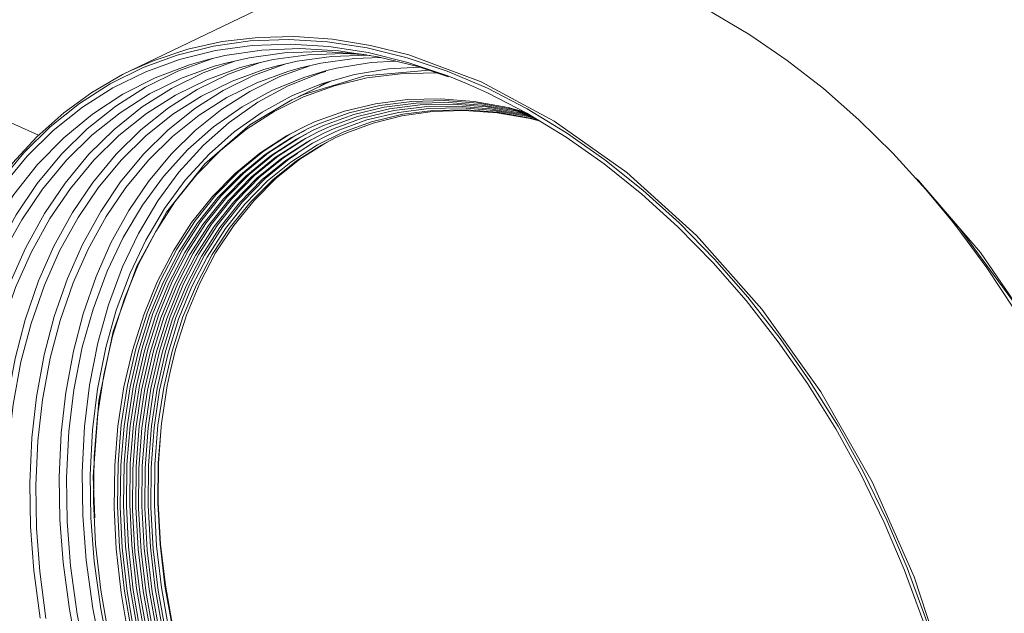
# Model space of a CAD drawing. Header units: millimetres. Extents: x 3925 to 5043, y -86 to 778.
# Tile 59 of 96: x 4681 to 4729, y 372 to 400. Entities that reach past the tile are written whole.
import ezdxf

# ---------------------------------------------------------------- set-up
doc = ezdxf.new("R2010")
doc.units = ezdxf.units.MM
doc.header["$LTSCALE"] = 46.255
doc.layers.add('H30K-FRONT-CDXF_CONTINUOUS_LINE', color=7, linetype='CONTINUOUS')
doc.layers.add('PJ-LENS-B10RDXF_CONTINUOUS_LINE', color=7, linetype='CONTINUOUS')

msp = doc.modelspace()

# ---------------------------------------------------------------- linework, layer by layer
at = {"layer": 'H30K-FRONT-CDXF_CONTINUOUS_LINE', "color": 7, "linetype": 'Continuous', "lineweight": 0}
msp.add_lwpolyline([(4651.407, 406.132), (4658.3992, 403.9954), (4665.1073, 401.736), (4671.5272, 399.3556), (4677.665, 396.8502), (4682.2759, 394.7764)], dxfattribs=at)
at = {"layer": 'PJ-LENS-B10RDXF_CONTINUOUS_LINE', "color": 7, "linetype": 'Continuous', "lineweight": 0}
for p, q in [((4686.71, 397.9034), (4695.8336, 402.2996)), ((4696.5183, 399.4355), (4694.6968, 399.5645)), ((4692.5356, 399.3541), (4694.3931, 399.4238)), ((4694.3931, 399.4238), (4696.2762, 399.3111)), ((4696.2762, 399.3111), (4698.1998, 399.0156)), ((4691.3056, 398.6415), (4690.3855, 398.4287)), ((4693.0927, 398.9042), (4691.3056, 398.6415)), ((4694.1997, 398.7785), (4692.4784, 398.5401)), ((4695.3358, 398.687), (4693.6453, 398.4528)), ((4698.1973, 398.6581), (4696.4718, 398.5954)), ((4698.1635, 398.677), (4697.8035, 398.7328)), ((4698.3434, 398.6492), (4698.1973, 398.6581)), ((4698.1998, 399.0156), (4700.1373, 398.5407)), ((4700.1719, 398.316), (4698.2474, 398.79)), ((4700.6506, 398.1138), (4698.7205, 398.5864)), ((4703.7212, 397.374), (4700.2137, 398.6766)), ((4689.0203, 397.889), (4690.6286, 398.4777)), ((4690.2479, 397.8149), (4691.7305, 398.3576)), ((4690.6286, 398.4777), (4690.7685, 398.5173)), ((4691.4167, 398.2995), (4690.7919, 398.1231)), ((4692.4784, 398.5401), (4691.4167, 398.2995)), ((4691.4735, 397.7453), (4693.0166, 398.3103)), ((4692.6029, 398.2166), (4691.9892, 398.0433)), ((4693.6453, 398.4528), (4692.6029, 398.2166)), ((4692.6989, 397.6757), (4694.2093, 398.2289)), ((4693.7892, 398.1336), (4693.1864, 397.9634)), ((4693.9719, 397.6263), (4695.4292, 398.1539)), ((4695.9562, 398.2738), (4694.9755, 398.0507)), ((4697.5843, 398.5018), (4695.9562, 398.2738)), ((4698.8682, 398.5502), (4697.5843, 398.5018)), ((4699.5758, 398.377), (4698.3942, 398.3094)), ((4700.7352, 398.0854), (4699.2305, 397.9994)), ((4700.1373, 398.5407), (4702.0831, 397.8883)), ((4702.1044, 397.6659), (4700.1719, 398.316)), ((4702.1444, 397.6112), (4700.6506, 398.1138)), ((4694.9755, 398.0507), (4694.363, 397.8772)), ((4695.1295, 396.7553), (4698.0891, 397.659)), ((4697.5885, 397.7273), (4696.0321, 397.2886)), ((4699.2305, 397.9994), (4697.5885, 397.7273)), ((4698.0891, 397.659), (4701.2007, 397.9287)), ((4698.1869, 397.5582), (4699.8141, 397.7659)), ((4699.8141, 397.7659), (4701.4723, 397.8026)), ((4701.4723, 397.8026), (4701.6068, 397.7921)), ((4702.0831, 397.8883), (4704.0313, 397.0599)), ((4703.0208, 397.2968), (4702.1044, 397.6659)), ((4696.0321, 397.2886), (4694.7767, 396.7902)), ((4694.8508, 396.6366), (4696.4459, 397.4052)), ((4695.1232, 396.6404), (4696.6248, 397.1832)), ((4696.6248, 397.1832), (4698.1869, 397.5582)), ((4704.0393, 396.8409), (4703.0208, 397.2968)), ((4694.7767, 396.7902), (4694.5163, 396.6696)), ((4695.1295, 396.7553), (4694.5558, 396.4945)), ((4704.0313, 397.0599), (4705.9552, 396.0675)), ((4693.6947, 395.9333), (4695.1232, 396.6404)), ((4698.5981, 396.3115), (4697.0975, 395.9506)), ((4698.8157, 396.2255), (4697.3232, 395.8664)), ((4700.1591, 396.5105), (4698.5981, 396.3115)), ((4700.367, 396.4233), (4698.8157, 396.2255)), ((4700.5754, 396.3361), (4699.0333, 396.1395)), ((4700.7741, 396.2482), (4699.2812, 396.0591)), ((4701.9479, 396.4575), (4700.367, 396.4233)), ((4702.1458, 396.3701), (4700.5754, 396.3361)), ((4702.4082, 396.2808), (4700.7741, 396.2482)), ((4702.606, 396.1934), (4700.9822, 396.1611)), ((4703.5804, 396.3283), (4701.9479, 396.4575)), ((4703.9788, 396.1523), (4702.4082, 396.2808)), ((4704.1669, 396.0657), (4702.606, 396.1934)), ((4705.0347, 396.1256), (4703.3927, 396.4149)), ((4705.2123, 396.0409), (4703.5804, 396.3283)), ((4697.0975, 395.9506), (4695.6554, 395.4277)), ((4697.3232, 395.8664), (4695.8912, 395.3471)), ((4697.5513, 395.7831), (4696.1271, 395.2666)), ((4699.0333, 396.1395), (4697.5513, 395.7831)), ((4699.2812, 396.0591), (4697.7373, 395.687)), ((4699.4987, 395.9731), (4697.9645, 395.6033)), ((4700.9822, 396.1611), (4699.4987, 395.9731)), ((4702.8039, 396.106), (4701.1903, 396.0739)), ((4704.3549, 395.9791), (4702.8039, 396.106)), ((4702.9093, 395.9764), (4704.4961, 395.8652)), ((4705.6586, 395.8509), (4703.9788, 396.1523)), ((4705.8363, 395.7662), (4704.1669, 396.0657)), ((4706.0139, 395.6815), (4704.3549, 395.9791)), ((4704.4961, 395.8652), (4706.1097, 395.5925)), ((4706.1915, 395.5967), (4704.543, 395.8925)), ((4705.7942, 395.9198), (4705.0347, 396.1256)), ((4705.9656, 395.8368), (4705.2123, 396.0409)), ((4705.9954, 395.7921), (4705.3898, 395.9562)), ((4706.1954, 395.7035), (4705.6586, 395.8509)), ((4706.3027, 395.6381), (4705.8363, 395.7662)), ((4705.9552, 396.0675), (4707.8704, 394.9024)), ((4695.6554, 395.4277), (4695.1092, 395.1792)), ((4695.8912, 395.3471), (4695.3484, 395.1002)), ((4696.1271, 395.2666), (4695.5876, 395.0212)), ((4697.7373, 395.687), (4696.363, 395.1861)), ((4697.9645, 395.6033), (4696.5988, 395.1056)), ((4698.1917, 395.5197), (4696.8347, 395.0251)), ((4698.419, 395.436), (4697.0706, 394.9446)), ((4706.41, 395.5727), (4706.0139, 395.6815)), ((4706.1097, 395.5925), (4706.5839, 395.4667)), ((4706.5173, 395.5073), (4706.1915, 395.5967)), ((4696.363, 395.1861), (4695.8258, 394.9444)), ((4696.5988, 395.1056), (4696.065, 394.8654)), ((4696.8347, 395.0251), (4696.3043, 394.7864)), ((4696.6859, 394.6625), (4697.21, 394.9008)), ((4707.8704, 394.9024), (4709.7295, 393.5942)), ((4695.9814, 394.296), (4696.6859, 394.6625)), ((4694.4001, 393.62), (4694.8309, 393.8984)), ((4693.265, 392.6897), (4694.4001, 393.62)), ((4694.5048, 393.4816), (4693.3782, 392.5612)), ((4709.7295, 393.5942), (4711.5689, 392.1167)), ((4692.8591, 392.6917), (4691.742, 391.555)), ((4693.1187, 392.6265), (4692.0086, 391.497)), ((4692.1541, 391.5555), (4693.265, 392.6897)), ((4693.3782, 392.5612), (4692.2752, 391.439)), ((4692.5497, 391.5398), (4693.6276, 392.6132)), ((4692.7167, 391.6203), (4693.7946, 392.6936)), ((4711.5689, 392.1167), (4713.3221, 390.524)), ((4690.6994, 391.814), (4689.6925, 390.5496)), ((4690.966, 391.756), (4689.9654, 390.4995)), ((4691.742, 391.555), (4690.7856, 390.3514)), ((4690.934, 390.4093), (4691.8874, 391.6134)), ((4692.0086, 391.497), (4691.0582, 390.301)), ((4691.2066, 390.3589), (4692.1541, 391.5555)), ((4692.2752, 391.439), (4691.3308, 390.2506)), ((4691.5666, 390.3281), (4692.5497, 391.5398)), ((4691.7336, 390.4085), (4692.7167, 391.6203)), ((4689.5276, 389.1741), (4690.4015, 390.5281)), ((4713.3221, 390.524), (4715.0446, 388.765)), ((4726.4282, 390.7752), (4726.895, 390.2809)), ((4726.4809, 390.7115), (4726.7847, 390.325)), ((4687.1246, 388.5261), (4687.954, 390.1188)), ((4690.0385, 389.0117), (4690.934, 390.4093)), ((4690.3168, 388.9701), (4691.2066, 390.3589)), ((4690.6882, 388.9879), (4691.5666, 390.3281)), ((4690.8552, 389.0684), (4691.7336, 390.4085)), ((4726.895, 390.2809), (4729.7555, 386.3885)), ((4730.5953, 385.1897), (4727.938, 389.0923)), ((4686.4359, 386.8534), (4687.1246, 388.5261)), ((4685.8596, 385.03), (4686.4359, 386.8534)), ((4687.5657, 384.3973), (4688.1055, 386.107)), ((4685.4298, 383.1648), (4685.8596, 385.03)), ((4687.1621, 382.6488), (4687.5657, 384.3973)), ((4688.6448, 383.3039), (4688.9104, 384.3794)), ((4688.5049, 382.6252), (4688.6448, 383.3039)), ((4685.1249, 381.1697), (4685.4298, 383.1648)), ((4686.9893, 380.5614), (4686.8413, 378.5889)), ((4686.8413, 378.5889), (4686.8274, 376.6156)), ((4686.8274, 376.6156), (4686.9461, 374.5554)), ((4688.1838, 374.9495), (4688.0724, 376.9549)), ((4688.2284, 372.8397), (4687.9927, 374.8658)), ((4688.3954, 372.9202), (4688.1597, 374.9463)), ((4688.4183, 372.9543), (4688.1838, 374.9495)), ((4688.7578, 370.8792), (4688.3954, 372.9202)), ((4688.7823, 370.9109), (4688.4183, 372.9543))]:
    msp.add_line(p, q, dxfattribs=at)
for points in [[(4709.3434, 403.0757), (4711.2125, 402.4516), (4713.0748, 401.6697), (4714.9337, 400.7283), (4716.7575, 399.6441), (4718.5686, 398.4033), (4720.3172, 397.0409), (4722.0436, 395.5247), (4723.6821, 393.9133), (4725.2886, 392.1511), (4726.4809, 390.7115)], [(4694.6968, 399.5645), (4692.9247, 399.5263), (4691.1802, 399.3197), (4689.5113, 398.9512), (4687.8795, 398.4118), (4686.71, 397.9034)], [(4685.7429, 397.2713), (4687.3481, 398.0651), (4688.999, 398.6692), (4690.7492, 399.1044), (4692.5356, 399.3541)], [(4694.4661, 399.1999), (4692.6203, 399.1329), (4690.8451, 398.8871)], [(4698.2474, 398.79), (4696.3368, 399.0857), (4694.4661, 399.1999)], [(4700.2198, 398.6795), (4698.3582, 399.1405), (4696.5183, 399.4355)], [(4690.8451, 398.8871), (4689.1057, 398.457), (4687.4648, 397.8589)], [(4698.7205, 398.5864), (4696.8109, 398.8765), (4694.9305, 398.9827), (4693.0927, 398.9042)], [(4696.4718, 398.5954), (4694.8122, 398.3655), (4693.7892, 398.1336)], [(4697.8035, 398.7328), (4695.9894, 398.8435), (4694.1997, 398.7785)], [(4698.0044, 398.6952), (4697.0934, 398.7508), (4695.3358, 398.687)], [(4690.3855, 398.4287), (4689.5818, 398.1964), (4687.929, 397.5707), (4686.3591, 396.7691), (4684.8792, 395.7952), (4683.4993, 394.6554), (4682.2256, 393.3549), (4681.068, 391.9039), (4680.0319, 390.3096), (4679.1214, 388.5776), (4678.3416, 386.7148), (4677.7027, 384.7464), (4677.211, 382.7074), (4676.8643, 380.6246), (4676.6573, 378.5313), (4676.5799, 376.4535), (4676.6188, 374.4216)], [(4690.7919, 398.1231), (4689.201, 397.5432), (4687.6555, 396.7814), (4686.2292, 395.875), (4684.8593, 394.7828), (4683.6283, 393.5716), (4682.4657, 392.1705), (4681.4564, 390.6829), (4680.5302, 389.0043), (4679.7651, 387.2785), (4679.0934, 385.3473), (4678.5858, 383.4139), (4678.1903, 381.2756), (4677.953, 379.1857), (4677.846, 376.8905), (4677.8822, 374.6981)], [(4698.3942, 398.3094), (4696.7162, 398.0311), (4696.1859, 397.9031)], [(4686.71, 397.9034), (4686.3468, 397.7228), (4684.8611, 396.86), (4683.4948, 395.8664), (4682.1859, 394.6959), (4681.0129, 393.4197), (4679.9081, 391.9633), (4678.951, 390.4322), (4678.074, 388.7171), (4677.351, 386.9639), (4676.7211, 385.0225), (4676.2457, 383.0845), (4675.8776, 380.9536), (4675.658, 378.8718), (4675.5618, 376.5919), (4675.6007, 374.4104)], [(4687.4648, 397.8589), (4685.8706, 397.0732), (4684.3995, 396.1383), (4682.9866, 395.0117), (4681.7169, 393.7624), (4680.5177, 392.3172), (4679.4767, 390.7828), (4678.5215, 389.0516), (4677.7326, 387.2717), (4677.04, 385.2804), (4676.5165, 383.2867), (4676.1086, 381.0815), (4675.8639, 378.9261), (4675.7534, 376.5586)], [(4677.5879, 374.7837), (4677.5512, 376.9974), (4677.6589, 379.3147), (4677.8975, 381.4235), (4678.2951, 383.581), (4678.8058, 385.533), (4679.4816, 387.4831), (4680.2525, 389.2286), (4681.1861, 390.927), (4682.2059, 392.4355), (4683.3812, 393.8567), (4684.6269, 395.0866), (4686.0137, 396.1957), (4687.4565, 397.1156), (4689.0203, 397.889)], [(4679.0212, 375.1238), (4678.9851, 377.2977), (4679.0908, 379.5734), (4679.3252, 381.6443), (4679.7157, 383.7633), (4680.2172, 385.6804), (4680.881, 387.5956), (4681.638, 389.3099), (4682.5549, 390.9778), (4683.5563, 392.4591), (4684.7103, 393.8548), (4685.9336, 395.0625), (4687.2955, 396.1518), (4688.7123, 397.0552), (4690.2479, 397.8149)], [(4691.9892, 398.0433), (4690.4269, 397.4738), (4688.9092, 396.7257), (4687.5087, 395.8356), (4686.1635, 394.7631), (4684.9546, 393.5737), (4683.813, 392.1979), (4682.8219, 390.7372), (4681.9122, 389.0887), (4681.1609, 387.3939), (4680.5012, 385.4972), (4680.0026, 383.5983), (4679.6143, 381.4984), (4679.3812, 379.446), (4679.2761, 377.1922), (4679.3117, 375.0393)], [(4680.4507, 375.465), (4680.4153, 377.5995), (4680.5191, 379.8339), (4680.7491, 381.8674), (4681.1326, 383.948), (4681.6251, 385.8306), (4682.2768, 387.7113), (4683.0202, 389.3944), (4683.9204, 391.0321), (4684.9035, 392.4864), (4686.0364, 393.8567), (4687.2375, 395.0426), (4688.5746, 396.1122), (4689.9657, 396.9993), (4691.4735, 397.7453)], [(4693.1864, 397.9634), (4691.6527, 397.4043), (4690.1629, 396.6699), (4688.788, 395.7961), (4687.4676, 394.7433), (4686.2809, 393.5757), (4685.1603, 392.2253), (4684.1874, 390.7914), (4683.2943, 389.1731), (4682.5567, 387.5094), (4681.909, 385.6472), (4681.4195, 383.7829), (4681.0382, 381.7213), (4680.8095, 379.7064), (4680.7063, 377.4939), (4680.7412, 375.3805)], [(4681.8802, 375.8061), (4681.8454, 377.9013), (4681.9473, 380.0945), (4682.1731, 382.0905), (4682.5495, 384.1328), (4683.0329, 385.9808), (4683.6727, 387.827), (4684.4023, 389.479), (4685.2859, 391.0864), (4686.2507, 392.5137), (4687.3626, 393.8586), (4688.5414, 395.0226), (4689.8536, 396.0725), (4691.219, 396.9433), (4692.6989, 397.6757)], [(4694.363, 397.8772), (4692.8601, 397.327), (4691.4007, 396.6052), (4690.054, 395.7471), (4688.7603, 394.7134), (4687.5977, 393.5674), (4686.4997, 392.2422), (4685.5466, 390.8355), (4684.6717, 389.248), (4683.9491, 387.6161), (4683.3145, 385.7896), (4682.8349, 383.961), (4682.4615, 381.9395), (4682.2374, 379.9636), (4682.1364, 377.7941), (4682.1707, 375.7217)], [(4687.5977, 392.5408), (4688.6958, 393.8683), (4689.8609, 395.0166), (4691.1586, 396.0513), (4692.5085, 396.9077), (4693.9719, 397.6263)], [(4692.9007, 396.379), (4694.3424, 397.1626), (4695.8992, 397.7905), (4696.1932, 397.8786)], [(4696.1859, 397.9031), (4695.1257, 397.5827), (4693.5767, 396.9501)], [(4675.6126, 374.349), (4675.5749, 376.6214), (4675.6855, 379.0001), (4675.9304, 381.1647), (4676.3386, 383.3793), (4676.8628, 385.3826), (4677.5564, 387.3839), (4678.3477, 389.1757), (4679.306, 390.9189), (4680.353, 392.4675), (4681.5595, 393.9265), (4682.8383, 395.1888), (4684.2619, 396.3272), (4685.7429, 397.2713)], [(4695.8868, 397.1358), (4695.9925, 397.21), (4696.2501, 397.35)], [(4727.767, 359.2342), (4727.2896, 363.8795), (4726.2704, 368.6267), (4724.7245, 373.3611), (4722.6843, 377.9655), (4720.1998, 382.3262), (4717.3358, 386.3386), (4714.1694, 389.9119), (4710.7855, 392.9733), (4707.2732, 395.4706), (4703.7212, 397.374)], [(4694.5163, 396.6696), (4693.1123, 395.9002), (4691.7594, 394.9456), (4690.5404, 393.8646), (4689.385, 392.5929), (4688.3805, 391.2271), (4687.4648, 389.6857), (4686.7066, 388.0912), (4686.0364, 386.2905)], [(4693.5767, 396.9501), (4692.142, 396.1637), (4690.7596, 395.1881), (4689.514, 394.0835), (4688.3329, 392.7836)], [(4727.4309, 359.2771), (4727.2588, 361.573), (4726.9256, 364.0643), (4726.4752, 366.4157), (4725.8536, 368.9139), (4725.1333, 371.2644), (4724.2403, 373.7122), (4723.2671, 376.0033), (4722.128, 378.3428), (4720.9166, 380.5355), (4719.5507, 382.7302), (4718.1293, 384.7667), (4716.5716, 386.7616), (4714.9734, 388.5919), (4713.2624, 390.3416), (4711.5223, 391.9246), (4709.6966, 393.3934), (4707.8512, 394.6942), (4705.9499, 395.8531), (4704.0393, 396.8409)], [(4684.4126, 376.3312), (4684.3806, 378.4397), (4684.4933, 380.6504), (4684.7367, 382.6563), (4685.1404, 384.7074), (4685.6559, 386.5523), (4686.3372, 388.3894), (4687.1107, 390.0203), (4688.0462, 391.5968), (4689.0752, 392.996), (4690.26, 394.298), (4691.5112, 395.4039), (4692.9007, 396.379)], [(4694.5558, 396.4945), (4692.5106, 395.2887), (4690.3296, 393.4009), (4688.4697, 391.053), (4687.0326, 388.4268)], [(4703.3927, 396.4149), (4701.7499, 396.5449), (4700.1591, 396.5105)], [(4705.3898, 395.9562), (4703.7682, 396.2418), (4702.1458, 396.3701)], [(4687.954, 390.1188), (4688.8847, 391.5552), (4689.9437, 392.8791), (4691.0935, 394.0434), (4692.3534, 395.0693), (4693.6947, 395.9333)], [(4697.21, 394.9008), (4698.4963, 395.3729), (4699.8876, 395.7213)], [(4701.1903, 396.0739), (4699.7161, 395.8871), (4698.1917, 395.5197)], [(4701.3985, 395.9867), (4699.9336, 395.8011), (4698.419, 395.436)], [(4699.8876, 395.7213), (4701.366, 395.9267), (4702.9093, 395.9764)], [(4704.543, 395.8925), (4703.0018, 396.0186), (4701.3985, 395.9867)], [(4689.2493, 389.2157), (4690.1287, 390.5782), (4691.1293, 391.8347), (4692.2198, 392.9441), (4693.4152, 393.9222), (4694.693, 394.7491), (4695.1962, 395.0133)], [(4689.7602, 389.0533), (4690.6613, 390.4597), (4691.6207, 391.6713), (4692.7457, 392.82), (4693.8953, 393.7621), (4695.2187, 394.6175), (4695.5192, 394.7758)], [(4689.8558, 390.6283), (4690.8626, 391.8927), (4691.9599, 393.0091), (4693.1628, 393.9933), (4694.4486, 394.8254), (4695.1121, 395.1736)], [(4695.5876, 395.0212), (4694.7741, 394.5941), (4693.5042, 393.7725), (4692.3163, 392.8005), (4691.2326, 391.698), (4690.2383, 390.4494)], [(4690.4015, 390.5281), (4691.3959, 391.7767), (4692.4796, 392.8792), (4693.6675, 393.8511), (4694.9374, 394.6728), (4695.2804, 394.8529)], [(4695.8258, 394.9444), (4695.0633, 394.5433), (4693.7479, 393.695), (4692.5996, 392.7569), (4691.4754, 391.613), (4690.5129, 390.4018)], [(4695.1092, 395.1792), (4694.2853, 394.7467), (4692.9995, 393.9147), (4691.7967, 392.9304), (4690.6994, 391.814)], [(4695.3484, 395.1002), (4694.5297, 394.6704), (4693.2519, 393.8436), (4692.0565, 392.8654), (4690.966, 391.756)], [(4696.065, 394.8654), (4695.3074, 394.4668), (4694.0002, 393.6239), (4692.8591, 392.6917)], [(4696.3043, 394.7864), (4695.5514, 394.3904), (4694.2525, 393.5528), (4693.1187, 392.6265)], [(4697.0706, 394.9446), (4695.7955, 394.3139), (4694.5048, 393.4816)], [(4691.8874, 391.6134), (4693.0054, 392.7548), (4694.1477, 393.691), (4695.4628, 394.5411), (4695.7585, 394.6968)], [(4693.6276, 392.6132), (4694.7786, 393.5334), (4695.9814, 394.296)], [(4693.7946, 392.6936), (4694.9456, 393.6138), (4696.1484, 394.3764), (4696.283, 394.4465)], [(4683.3097, 376.1473), (4683.2755, 378.1979), (4683.3747, 380.3441), (4683.5955, 382.3028), (4683.964, 384.3069), (4684.438, 386.1216), (4685.0655, 387.9347), (4685.7802, 389.5549), (4686.6457, 391.1314), (4687.5977, 392.5408)], [(4688.3329, 392.7836), (4687.3062, 391.3874), (4686.3706, 389.8124), (4685.596, 388.1831), (4684.9112, 386.3431), (4684.3922, 384.495), (4683.9836, 382.4321), (4683.7367, 380.4143), (4683.6213, 378.1789), (4683.6533, 376.0474)], [(4727.938, 389.0923), (4724.9219, 392.5779), (4724.7949, 392.6927)], [(4686.9846, 384.4201), (4687.5311, 386.1513), (4688.1846, 387.742), (4688.971, 389.2572), (4689.8558, 390.6283)], [(4689.6925, 390.5496), (4688.8077, 389.1786), (4688.0213, 387.6634), (4687.3679, 386.0727)], [(4689.9654, 390.4995), (4689.086, 389.137), (4688.3045, 387.6313), (4687.655, 386.0505)], [(4690.2383, 390.4494), (4689.3644, 389.0955), (4688.5876, 387.5992), (4687.9422, 386.0283)], [(4690.5129, 390.4018), (4689.6088, 388.9952), (4688.8608, 387.5453), (4688.1983, 385.9199), (4687.6754, 384.2426), (4687.262, 382.4113), (4686.9893, 380.5614)], [(4690.7856, 390.3514), (4689.8871, 388.9536), (4689.1438, 387.5128), (4688.4855, 385.8976), (4687.9659, 384.231), (4687.5551, 382.4115), (4687.2841, 380.5732), (4687.137, 378.6131)], [(4691.0582, 390.301), (4690.1654, 388.912), (4689.4268, 387.4804), (4688.7727, 385.8754), (4688.2564, 384.2195), (4687.8482, 382.4117), (4687.5788, 380.585), (4687.4326, 378.6373), (4687.4189, 376.6887), (4687.536, 374.6543), (4687.7785, 372.6331), (4688.1528, 370.5636)], [(4691.3308, 390.2506), (4690.4437, 388.8704), (4689.7098, 387.4479), (4689.0598, 385.8531), (4688.5469, 384.208)], [(4726.7847, 390.325), (4728.2383, 388.351), (4729.5622, 386.3485), (4730.8328, 384.2012), (4731.9588, 382.0642), (4733.0196, 379.7855), (4733.9257, 377.5585), (4734.7539, 375.193)], [(4687.2751, 384.4087), (4687.8183, 386.1292), (4688.4677, 387.7099), (4689.2493, 389.2157)], [(4688.4915, 368.6199), (4688.0038, 370.6684), (4687.6352, 372.7378), (4687.3977, 374.7585), (4687.285, 376.7894), (4687.302, 378.7347), (4687.4503, 380.6789), (4687.7207, 382.5027), (4688.1293, 384.3102), (4688.6453, 385.9666), (4689.2997, 387.5756), (4690.0385, 389.0117)], [(4687.4277, 382.5032), (4687.8389, 384.3221), (4688.3582, 385.9891), (4689.0167, 387.6082), (4689.7602, 389.0533)], [(4688.1055, 386.107), (4688.7509, 387.6778), (4689.5276, 389.1741)], [(4688.9104, 384.3794), (4689.4395, 386.0448), (4690.0891, 387.611), (4690.8552, 389.0684)], [(4688.0137, 382.5023), (4688.4197, 384.2982), (4688.9324, 385.9441), (4689.5826, 387.543), (4690.3168, 388.9701)], [(4689.2725, 385.9643), (4689.9221, 387.5305), (4690.6882, 388.9879)], [(4715.0446, 388.765), (4716.6539, 386.9247), (4718.221, 384.9207), (4719.6516, 382.8748), (4721.0275, 380.6682), (4722.2483, 378.4632), (4723.3988, 376.1057), (4724.3819, 373.7966), (4725.2853, 371.326), (4726.0139, 368.9535), (4726.6429, 366.4307)], [(4687.0326, 388.4268), (4685.8927, 385.2602), (4685.2012, 381.9131)], [(4686.0364, 386.2905), (4685.5286, 384.4817), (4685.1288, 382.4632), (4684.8873, 380.4889), (4684.7745, 378.302), (4684.8058, 376.2168)], [(4687.3679, 386.0727), (4686.8213, 384.3414), (4686.4128, 382.5708), (4686.1205, 380.6629), (4685.9649, 378.7559), (4685.9357, 376.715), (4686.0349, 374.7181), (4686.2722, 372.5908), (4686.6225, 370.5525), (4687.1239, 368.3877), (4687.7154, 366.3576), (4688.4732, 364.2056), (4689.2903, 362.2333)], [(4687.655, 386.0505), (4687.1119, 384.33), (4686.7058, 382.5704), (4686.4153, 380.6745), (4686.2605, 378.7794), (4686.2314, 376.7512), (4686.3299, 374.7667), (4686.5656, 372.6527), (4686.9136, 370.627), (4687.4118, 368.4757), (4687.9996, 366.4581), (4688.7525, 364.3195), (4689.5645, 362.3595)], [(4687.9422, 386.0283), (4687.4024, 384.3187), (4686.9988, 382.5701), (4686.71, 380.6861), (4686.5561, 378.8028), (4686.5271, 376.7874), (4686.625, 374.8153), (4686.8591, 372.7145), (4687.2048, 370.7015), (4687.6998, 368.5637), (4688.2838, 366.5587), (4689.0318, 364.4335), (4689.8386, 362.4856)], [(4688.3379, 382.5447), (4688.7434, 384.299), (4689.2725, 385.9643)], [(4689.4536, 362.312), (4688.6364, 364.2843), (4687.8787, 366.4362), (4687.2871, 368.4664), (4686.7857, 370.6311), (4686.4354, 372.6695), (4686.1982, 374.7967), (4686.0989, 376.7937), (4686.1281, 378.8346), (4686.2838, 380.7416), (4686.5761, 382.6494), (4686.9846, 384.4201)], [(4689.7278, 362.4381), (4688.9158, 364.3982), (4688.1629, 366.5368), (4687.5751, 368.5544), (4687.0769, 370.7056), (4686.7289, 372.7314), (4686.4932, 374.8454), (4686.3947, 376.8299), (4686.4238, 378.858), (4686.5785, 380.7532), (4686.8691, 382.6491), (4687.2751, 384.4087)], [(4688.5469, 384.208), (4688.1413, 382.4118), (4687.8736, 380.5968), (4687.7283, 378.6615), (4687.7146, 376.7253), (4687.831, 374.7039), (4688.0719, 372.6954), (4688.4438, 370.6391)], [(4690.0019, 362.5643), (4689.1951, 364.5121), (4688.447, 366.6374), (4687.863, 368.6424), (4687.3681, 370.7802), (4687.0224, 372.7932), (4686.7882, 374.894), (4686.6904, 376.8661), (4686.7194, 378.8815), (4686.8733, 380.7648), (4687.1621, 382.6488)], [(4688.2033, 368.5329), (4687.7125, 370.5943), (4687.3417, 372.6768), (4687.1027, 374.7102), (4686.9893, 376.7539), (4687.0064, 378.7114), (4687.1557, 380.6678), (4687.4277, 382.5032)], [(4688.7798, 368.7068), (4688.2951, 370.7424), (4687.9288, 372.7988), (4687.6928, 374.8068), (4687.5808, 376.8249), (4687.5976, 378.7579), (4687.745, 380.6899), (4688.0137, 382.5023)], [(4687.9927, 374.8658), (4687.8856, 376.8601), (4687.9077, 378.8141), (4688.0588, 380.7122), (4688.3379, 382.5447)], [(4688.1597, 374.9463), (4688.0526, 376.9406), (4688.0747, 378.8946), (4688.2258, 380.7927), (4688.5049, 382.6252)], [(4685.2012, 381.9131), (4684.9202, 378.2198), (4685.006, 376.2254)], [(4684.9328, 377.034), (4684.9627, 379.1755), (4685.1249, 381.1697)], [(4688.0724, 376.9549), (4688.0892, 378.8757), (4688.1904, 380.2025)], [(4687.137, 378.6131), (4687.1232, 376.6522), (4687.2411, 374.6048), (4687.4851, 372.5708), (4687.8618, 370.4882)], [(4685.288, 372.7075), (4685.0379, 374.9387), (4684.9328, 377.034)], [(4684.1825, 369.6335), (4683.7709, 371.7805), (4683.4668, 374.0531), (4683.3097, 376.1473)], [(4690.7516, 356.473), (4689.5722, 358.5029), (4688.4693, 360.6625), (4687.5259, 362.7831), (4686.6548, 365.0663), (4685.9526, 367.2606), (4685.3432, 369.6096), (4684.9035, 371.8175), (4684.5779, 374.1707), (4684.4126, 376.3312)], [(4684.8058, 376.2168), (4684.9667, 374.1069), (4685.2832, 371.8098), (4685.7128, 369.6436)], [(4682.3508, 371.3522), (4682.0404, 373.6702), (4681.8802, 375.8061)], [(4682.1707, 375.7217), (4682.3279, 373.6215), (4682.632, 371.3432)], [(4683.6533, 376.0474), (4683.8178, 373.8906), (4684.1413, 371.5426), (4684.5805, 369.3285), (4685.1894, 366.9729), (4685.8942, 364.764), (4686.7693, 362.4649), (4687.7204, 360.3238), (4688.8334, 358.1429), (4690.0265, 356.0895), (4691.3711, 354.0441), (4692.7659, 352.1619), (4694.291, 350.3328), (4695.8521, 348.6702), (4697.5174, 347.1003), (4699.2059, 345.6994), (4700.9685, 344.4241), (4702.7425, 343.3202), (4704.5582, 342.3672), (4706.374, 341.5875), (4708.1981, 340.9764), (4710.0117, 340.5406), (4711.8, 340.2825)], [(4686.9461, 374.5554), (4687.1918, 372.5084), (4687.5709, 370.4127)], [(4689.0781, 368.752), (4688.5908, 370.7987), (4688.2284, 372.8397)], [(4685.8897, 369.4994), (4685.6568, 370.5698), (4685.288, 372.7075)]]:
    msp.add_lwpolyline(points, dxfattribs=at)

doc.saveas('drawing.dxf')
